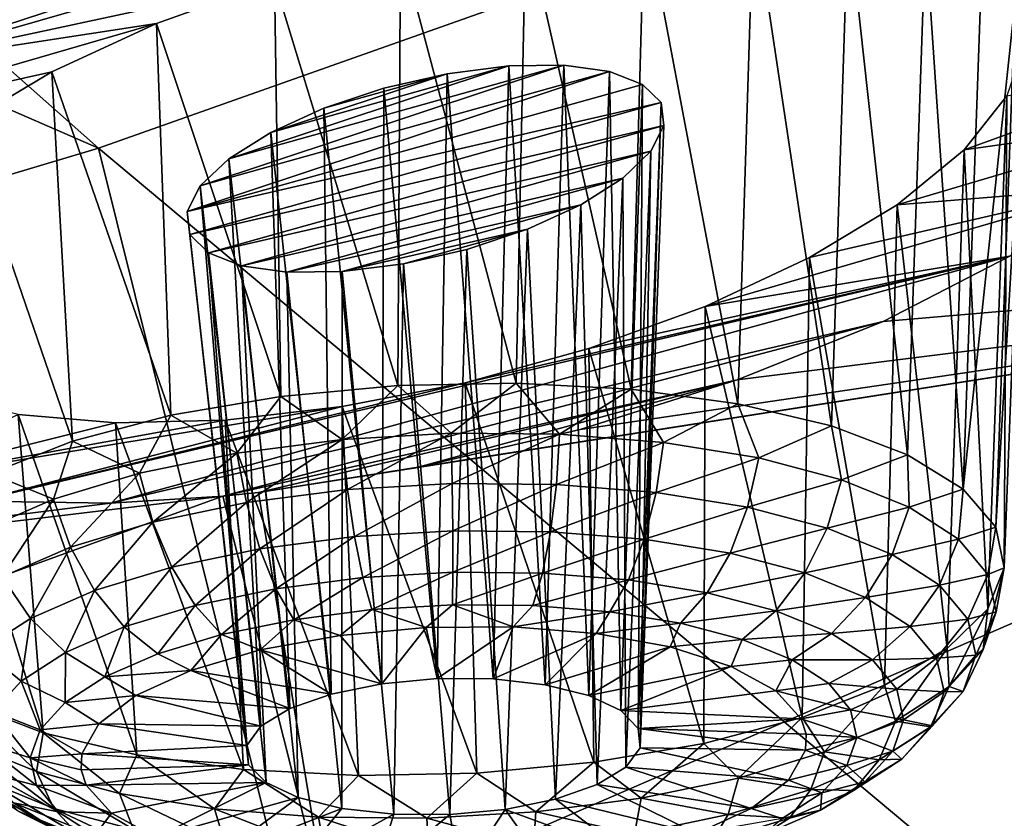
# Model space of a CAD drawing. Header units: metres. Extents: x -106 to 264, y -111 to 81.
# Tile 193 of 256: x 236.85 to 239.33, y 4.54 to 6.55. Entities that reach past the tile are written whole.
import ezdxf

# ---------------------------------------------------------------- set-up
doc = ezdxf.new("R2010")
doc.units = ezdxf.units.M
doc.layers.add('solid_20422013', color=7, linetype='CONTINUOUS')

msp = doc.modelspace()

# ---------------------------------------------------------------- linework, layer by layer
at = {"layer": 'solid_20422013'}
for points in [[(229.259247, 9.617879, 239.449524), (237.044312, 6.22968, 241.360779), (232.209747, 10.512824, 236.961838)], [(232.209747, 10.512824, 236.961838), (237.044312, 6.22968, 241.360779), (240.18605, 7.342145, 238.268768)], [(229.259247, 9.617879, 239.449524), (233.634811, 5.211709, 244.190308), (237.044312, 6.22968, 241.360779)], [(240.18605, 7.342145, 238.268768), (237.044312, 6.22968, 241.360779), (242.313385, 1.822843, 245.029816)], [(236.498947, 6.439124, 191.853333), (238.371048, 7.051437, 191.475479), (238.758209, 7.087227, 191.624268)], [(237.489182, 6.651595, 191.908493), (236.498947, 6.439124, 191.853333), (238.758209, 7.087227, 191.624268)], [(236.498947, 6.439124, 191.853333), (236.727432, 6.563673, 191.682755), (238.371048, 7.051437, 191.475479)], [(238.390137, 5.621034, 191.653198), (238.123779, 6.799317, 191.928253), (238.423477, 6.833296, 192.028381)], [(238.659378, 5.584481, 191.779709), (238.390137, 5.621034, 191.653198), (238.423477, 6.833296, 192.028381)], [(238.659378, 5.584481, 191.779709), (238.423477, 6.833296, 192.028381), (238.698669, 6.838754, 192.181473)], [(238.895447, 5.528553, 191.955719), (238.659378, 5.584481, 191.779709), (238.698669, 6.838754, 192.181473)], [(238.895447, 5.528553, 191.955719), (238.698669, 6.838754, 192.181473), (238.938354, 6.817461, 192.380981)], [(239.088013, 5.455694, 192.173523), (238.895447, 5.528553, 191.955719), (238.938354, 6.817461, 192.380981)], [(239.088013, 5.455694, 192.173523), (238.938354, 6.817461, 192.380981), (239.133301, 6.769477, 192.61821)], [(238.099487, 5.636614, 191.581711), (237.807465, 6.739233, 191.88678), (238.123779, 6.799317, 191.928253)], [(238.390137, 5.621034, 191.653198), (238.099487, 5.636614, 191.581711), (238.123779, 6.799317, 191.928253)], [(239.228668, 5.369089, 192.42363), (239.088013, 5.455694, 192.173523), (239.133301, 6.769477, 192.61821)], [(239.228668, 5.369089, 192.42363), (239.133301, 6.769477, 192.61821), (239.275742, 6.696661, 192.883316)], [(237.800125, 5.630541, 191.568375), (237.489182, 6.651595, 191.908493), (237.807465, 6.739233, 191.88678)], [(238.099487, 5.636614, 191.581711), (237.800125, 5.630541, 191.568375), (237.807465, 6.739233, 191.88678)], [(239.228668, 5.369089, 192.42363), (239.275742, 6.696661, 192.883316), (239.359818, 6.603622, 193.165207)], [(237.489182, 6.651595, 191.908493), (237.190964, 6.545165, 191.993729), (236.498947, 6.439124, 191.853333)], [(237.505142, 5.60308, 191.61377), (237.190964, 6.545165, 191.993729), (237.489182, 6.651595, 191.908493)], [(237.800125, 5.630541, 191.568375), (237.505142, 5.60308, 191.61377), (237.489182, 6.651595, 191.908493)], [(239.228668, 5.369089, 192.42363), (239.359818, 6.603622, 193.165207), (239.311264, 5.272523, 192.695068)], [(239.311264, 5.272523, 192.695068), (239.359818, 6.603622, 193.165207), (239.382111, 6.489509, 193.45787)], [(237.190964, 6.545165, 191.993729), (236.251572, 6.271731, 192.119034), (236.498947, 6.439124, 191.853333)], [(237.190964, 6.545165, 191.993729), (236.926422, 6.422383, 192.136169), (236.251572, 6.271731, 192.119034)], [(237.227417, 5.555431, 191.715912), (236.926422, 6.422383, 192.136169), (237.190964, 6.545165, 191.993729)], [(237.505142, 5.60308, 191.61377), (237.227417, 5.555431, 191.715912), (237.190964, 6.545165, 191.993729)], [(239.230591, 6.225734, 194.014664), (239.925278, 6.476575, 193.842926), (239.803467, 6.306328, 194.185928)], [(239.230591, 6.225734, 194.014664), (239.338867, 6.362242, 193.745422), (239.925278, 6.476575, 193.842926)], [(239.332184, 5.170216, 192.976013), (239.311264, 5.272523, 192.695068), (239.382111, 6.489509, 193.45787)], [(239.332184, 5.170216, 192.976013), (239.382111, 6.489509, 193.45787), (239.338867, 6.362242, 193.745422)], [(236.926422, 6.422383, 192.136169), (236.70343, 6.289695, 192.331833), (236.251572, 6.271731, 192.119034)], [(236.979095, 5.489677, 191.870346), (236.70343, 6.289695, 192.331833), (236.926422, 6.422383, 192.136169)], [(237.227417, 5.555431, 191.715912), (236.979095, 5.489677, 191.870346), (236.926422, 6.422383, 192.136169)], [(238.3349, 6.423602, 192.96701), (237.268082, 6.069955, 193.196457), (237.301453, 6.134681, 193.055771)], [(238.418594, 6.390963, 193.096985), (237.268082, 6.069955, 193.196457), (238.3349, 6.423602, 192.96701)], [(238.219955, 6.439227, 192.85849), (237.301453, 6.134681, 193.055771), (237.373474, 6.203112, 192.930664)], [(238.3349, 6.423602, 192.96701), (237.301453, 6.134681, 193.055771), (238.219955, 6.439227, 192.85849)], [(238.219955, 6.439227, 192.85849), (237.373474, 6.203112, 192.930664), (238.080704, 6.437514, 192.778763)], [(238.080704, 6.437514, 192.778763), (237.373474, 6.203112, 192.930664), (237.479752, 6.269814, 192.82962)], [(238.080704, 6.437514, 192.778763), (237.479752, 6.269814, 192.82962), (237.92511, 6.417646, 192.733429)], [(237.92511, 6.417646, 192.733429), (237.479752, 6.269814, 192.82962), (237.613358, 6.330727, 192.760056)], [(237.92511, 6.417646, 192.733429), (237.613358, 6.330727, 192.760056), (237.765228, 6.381148, 192.727081)], [(237.92511, 6.417646, 192.733429), (237.765228, 6.381148, 192.727081), (237.899796, 4.890345, 192.287872)], [(237.92511, 6.417646, 192.733429), (237.899796, 4.890345, 192.287872), (238.041153, 4.889481, 192.304352)], [(238.080704, 6.437514, 192.778763), (237.92511, 6.417646, 192.733429), (238.041153, 4.889481, 192.304352)], [(238.080704, 6.437514, 192.778763), (238.041153, 4.889481, 192.304352), (238.172348, 4.874783, 192.357513)], [(238.219955, 6.439227, 192.85849), (238.080704, 6.437514, 192.778763), (238.172348, 4.874783, 192.357513)], [(238.219955, 6.439227, 192.85849), (238.172348, 4.874783, 192.357513), (238.282745, 4.847442, 192.443054)], [(238.3349, 6.423602, 192.96701), (238.219955, 6.439227, 192.85849), (238.282745, 4.847442, 192.443054)], [(238.3349, 6.423602, 192.96701), (238.282745, 4.847442, 192.443054), (238.363403, 4.809674, 192.554047)], [(238.418594, 6.390963, 193.096985), (238.3349, 6.423602, 192.96701), (238.363403, 4.809674, 192.554047)], [(238.465439, 6.345006, 193.2397), (237.268082, 6.069955, 193.196457), (238.418594, 6.390963, 193.096985)], [(237.765228, 6.381148, 192.727081), (237.613358, 6.330727, 192.760056), (237.75972, 4.877306, 192.309433)], [(237.765228, 6.381148, 192.727081), (237.75972, 4.877306, 192.309433), (237.899796, 4.890345, 192.287872)], [(238.418594, 6.390963, 193.096985), (238.363403, 4.809674, 192.554047), (238.407806, 4.764538, 192.681503)], [(238.465439, 6.345006, 193.2397), (238.418594, 6.390963, 193.096985), (238.407806, 4.764538, 192.681503)], [(238.465439, 6.345006, 193.2397), (237.275314, 6.011917, 193.342819), (237.268082, 6.069955, 193.196457)], [(238.472702, 6.287265, 193.385162), (237.275314, 6.011917, 193.342819), (238.465439, 6.345006, 193.2397)], [(238.465439, 6.345006, 193.2397), (238.407806, 4.764538, 192.681503), (238.412323, 4.715691, 192.815094)], [(238.472702, 6.287265, 193.385162), (238.465439, 6.345006, 193.2397), (238.412323, 4.715691, 192.815094)], [(239.290527, 5.066639, 193.254166), (239.338867, 6.362242, 193.745422), (239.230591, 6.225734, 194.014664)], [(239.290527, 5.066639, 193.254166), (239.332184, 5.170216, 192.976013), (239.338867, 6.362242, 193.745422)], [(237.613358, 6.330727, 192.760056), (237.479752, 6.269814, 192.82962), (237.632294, 4.851419, 192.367264)], [(237.613358, 6.330727, 192.760056), (237.632294, 4.851419, 192.367264), (237.75972, 4.877306, 192.309433)], [(239.061462, 6.086812, 194.252426), (239.803467, 6.306328, 194.185928), (239.610077, 6.13121, 194.497192)], [(239.061462, 6.086812, 194.252426), (239.230591, 6.225734, 194.014664), (239.803467, 6.306328, 194.185928)], [(236.979095, 5.489677, 191.870346), (236.771042, 5.408692, 192.070297), (236.70343, 6.289695, 192.331833)], [(238.472702, 6.287265, 193.385162), (237.321945, 5.965938, 193.485153), (237.275314, 6.011917, 193.342819)], [(238.472702, 6.287265, 193.385162), (238.439819, 6.222631, 193.525406), (237.321945, 5.965938, 193.485153)], [(237.479752, 6.269814, 192.82962), (237.373474, 6.203112, 192.930664), (237.527817, 4.814784, 192.456696)], [(237.479752, 6.269814, 192.82962), (237.527817, 4.814784, 192.456696), (237.632294, 4.851419, 192.367264)], [(238.472702, 6.287265, 193.385162), (238.412323, 4.715691, 192.815094), (238.439819, 6.222631, 193.525406)], [(237.044312, 6.22968, 241.360779), (233.634811, 5.211709, 244.190308), (238.433853, 0.649282, 248.289505)], [(237.044312, 6.22968, 241.360779), (238.433853, 0.649282, 248.289505), (242.313385, 1.822843, 245.029816)], [(238.439819, 6.222631, 193.525406), (237.405365, 5.933197, 193.614822), (237.321945, 5.965938, 193.485153)], [(238.439819, 6.222631, 193.525406), (238.36853, 6.154274, 193.650101), (237.405365, 5.933197, 193.614822)], [(238.439819, 6.222631, 193.525406), (238.376617, 4.667089, 192.944), (238.36853, 6.154274, 193.650101)], [(238.439819, 6.222631, 193.525406), (238.412323, 4.715691, 192.815094), (238.376617, 4.667089, 192.944)], [(239.18811, 4.966319, 193.51738), (239.230591, 6.225734, 194.014664), (239.061462, 6.086812, 194.252426)], [(239.18811, 4.966319, 193.51738), (239.290527, 5.066639, 193.254166), (239.230591, 6.225734, 194.014664)], [(237.373474, 6.203112, 192.930664), (237.301453, 6.134681, 193.055771), (237.454773, 4.770365, 192.570465)], [(237.373474, 6.203112, 192.930664), (237.454773, 4.770365, 192.570465), (237.527817, 4.814784, 192.456696)], [(238.36853, 6.154274, 193.650101), (237.520355, 5.91724, 193.723541), (237.405365, 5.933197, 193.614822)], [(238.36853, 6.154274, 193.650101), (238.262787, 6.0873, 193.751389), (237.520355, 5.91724, 193.723541)], [(238.36853, 6.154274, 193.650101), (238.303574, 4.622671, 193.05777), (238.262787, 6.0873, 193.751389)], [(238.36853, 6.154274, 193.650101), (238.376617, 4.667089, 192.944), (238.303574, 4.622671, 193.05777)], [(237.301453, 6.134681, 193.055771), (237.268082, 6.069955, 193.196457), (237.419067, 4.721764, 192.699371)], [(237.301453, 6.134681, 193.055771), (237.419067, 4.721764, 192.699371), (237.454773, 4.770365, 192.570465)], [(238.577133, 5.830261, 194.588882), (239.610077, 6.13121, 194.497192), (239.346313, 5.957232, 194.762878)], [(238.577133, 5.830261, 194.588882), (238.840332, 5.953703, 194.446747), (239.610077, 6.13121, 194.497192)], [(238.840332, 5.953703, 194.446747), (239.061462, 6.086812, 194.252426), (239.610077, 6.13121, 194.497192)], [(237.268082, 6.069955, 193.196457), (237.275314, 6.011917, 193.342819), (237.419067, 4.721764, 192.699371)], [(238.262787, 6.0873, 193.751389), (237.659821, 5.918648, 193.803375), (237.520355, 5.91724, 193.723541)], [(238.262787, 6.0873, 193.751389), (238.12796, 6.025475, 193.82193), (237.659821, 5.918648, 193.803375)], [(238.262787, 6.0873, 193.751389), (238.199097, 4.586035, 193.147202), (238.12796, 6.025475, 193.82193)], [(238.262787, 6.0873, 193.751389), (238.303574, 4.622671, 193.05777), (238.199097, 4.586035, 193.147202)], [(239.029404, 4.873641, 193.754135), (239.061462, 6.086812, 194.252426), (238.840332, 5.953703, 194.446747)], [(239.029404, 4.873641, 193.754135), (239.18811, 4.966319, 193.51738), (239.061462, 6.086812, 194.252426)], [(238.12796, 6.025475, 193.82193), (237.814804, 5.938203, 193.848618), (237.659821, 5.918648, 193.803375)], [(238.12796, 6.025475, 193.82193), (237.974518, 5.974486, 193.855179), (237.814804, 5.938203, 193.848618)], [(238.12796, 6.025475, 193.82193), (238.071671, 4.560149, 193.205032), (237.974518, 5.974486, 193.855179)], [(238.12796, 6.025475, 193.82193), (238.199097, 4.586035, 193.147202), (238.071671, 4.560149, 193.205032)], [(237.275314, 6.011917, 193.342819), (237.423599, 4.672916, 192.832962), (237.419067, 4.721764, 192.699371)], [(237.321945, 5.965938, 193.485153), (237.423599, 4.672916, 192.832962), (237.275314, 6.011917, 193.342819)], [(237.448792, 5.360724, 195.0811), (237.851563, 5.424292, 195.166321), (241.626785, 6.014999, 196.178802)], [(237.627304, 4.283077, 198.019379), (237.448792, 5.360724, 195.0811), (241.626785, 6.014999, 196.178802)], [(237.627304, 4.283077, 198.019379), (241.626785, 6.014999, 196.178802), (241.807434, 4.838388, 199.447037)], [(237.851563, 5.424292, 195.166321), (238.261322, 5.519334, 195.179626), (241.626785, 6.014999, 196.178802)], [(238.261322, 5.519334, 195.179626), (238.657959, 5.644548, 195.111862), (241.626785, 6.014999, 196.178802)], [(238.657959, 5.644548, 195.111862), (239.02623, 5.792588, 194.972015), (241.626785, 6.014999, 196.178802)], [(239.02623, 5.792588, 194.972015), (239.346313, 5.957232, 194.762878), (241.626785, 6.014999, 196.178802)], [(237.974518, 5.974486, 193.855179), (237.93161, 4.54711, 193.226593), (237.814804, 5.938203, 193.848618)], [(237.974518, 5.974486, 193.855179), (238.071671, 4.560149, 193.205032), (237.93161, 4.54711, 193.226593)], [(236.737198, 5.338758, 194.710464), (239.346313, 5.957232, 194.762878), (237.074585, 5.333292, 194.924896)], [(237.970795, 5.637502, 194.697632), (239.346313, 5.957232, 194.762878), (236.737198, 5.338758, 194.710464)], [(237.074585, 5.333292, 194.924896), (239.346313, 5.957232, 194.762878), (239.02623, 5.792588, 194.972015)], [(237.321945, 5.965938, 193.485153), (237.467987, 4.62778, 192.960419), (237.423599, 4.672916, 192.832962)], [(237.405365, 5.933197, 193.614822), (237.467987, 4.62778, 192.960419), (237.321945, 5.965938, 193.485153)], [(237.970795, 5.637502, 194.697632), (238.282867, 5.724226, 194.67424), (239.346313, 5.957232, 194.762878)], [(238.282867, 5.724226, 194.67424), (238.577133, 5.830261, 194.588882), (239.346313, 5.957232, 194.762878)], [(238.82135, 4.792655, 193.954102), (238.840332, 5.953703, 194.446747), (238.577133, 5.830261, 194.588882)], [(238.82135, 4.792655, 193.954102), (239.029404, 4.873641, 193.754135), (238.840332, 5.953703, 194.446747)], [(237.405365, 5.933197, 193.614822), (237.54866, 4.590012, 193.071411), (237.467987, 4.62778, 192.960419)], [(237.520355, 5.91724, 193.723541), (237.54866, 4.590012, 193.071411), (237.405365, 5.933197, 193.614822)], [(237.814804, 5.938203, 193.848618), (237.790253, 4.547974, 193.210114), (237.659821, 5.918648, 193.803375)], [(237.814804, 5.938203, 193.848618), (237.93161, 4.54711, 193.226593), (237.790253, 4.547974, 193.210114)], [(237.659821, 5.918648, 193.803375), (237.659058, 4.562672, 193.156967), (237.520355, 5.91724, 193.723541)], [(237.520355, 5.91724, 193.723541), (237.659058, 4.562672, 193.156967), (237.54866, 4.590012, 193.071411)], [(237.659821, 5.918648, 193.803375), (237.790253, 4.547974, 193.210114), (237.659058, 4.562672, 193.156967)], [(238.573029, 4.726902, 194.108536), (238.577133, 5.830261, 194.588882), (238.282867, 5.724226, 194.67424)], [(238.573029, 4.726902, 194.108536), (238.82135, 4.792655, 193.954102), (238.577133, 5.830261, 194.588882)], [(237.074585, 5.333292, 194.924896), (239.02623, 5.792588, 194.972015), (237.358597, 5.351141, 195.05069)], [(237.358597, 5.351141, 195.05069), (239.02623, 5.792588, 194.972015), (238.657959, 5.644548, 195.111862)], [(238.295303, 4.679253, 194.210678), (238.282867, 5.724226, 194.67424), (237.970795, 5.637502, 194.697632)], [(238.295303, 4.679253, 194.210678), (238.573029, 4.726902, 194.108536), (238.282867, 5.724226, 194.67424)], [(237.659805, 5.577525, 194.660355), (237.970795, 5.637502, 194.697632), (236.737198, 5.338758, 194.710464)], [(237.358597, 5.351141, 195.05069), (238.657959, 5.644548, 195.111862), (237.448792, 5.360724, 195.0811)], [(237.448792, 5.360724, 195.0811), (238.657959, 5.644548, 195.111862), (237.851563, 5.424292, 195.166321)], [(237.659882, 5.494148, 191.563965), (237.505142, 5.60308, 191.61377), (237.800125, 5.630541, 191.568375)], [(238.00032, 4.651792, 194.256073), (237.970795, 5.637502, 194.697632), (237.659805, 5.577525, 194.660355)], [(237.935074, 5.510299, 191.547424), (237.659882, 5.494148, 191.563965), (237.800125, 5.630541, 191.568375)], [(237.935074, 5.510299, 191.547424), (237.800125, 5.630541, 191.568375), (238.099487, 5.636614, 191.581711)], [(237.851563, 5.424292, 195.166321), (238.657959, 5.644548, 195.111862), (238.261322, 5.519334, 195.179626)], [(238.209091, 5.507769, 191.58168), (237.935074, 5.510299, 191.547424), (238.099487, 5.636614, 191.581711)], [(238.00032, 4.651792, 194.256073), (238.295303, 4.679253, 194.210678), (237.970795, 5.637502, 194.697632)], [(238.209091, 5.507769, 191.58168), (238.099487, 5.636614, 191.581711), (238.390137, 5.621034, 191.653198)], [(238.47142, 5.486656, 191.665405), (238.209091, 5.507769, 191.58168), (238.390137, 5.621034, 191.653198)], [(238.47142, 5.486656, 191.665405), (238.390137, 5.621034, 191.653198), (238.659378, 5.584481, 191.779709)], [(236.904999, 4.75378, 193.868729), (236.841217, 5.557548, 194.219742), (236.639313, 5.606027, 193.980103)], [(236.712433, 4.826639, 193.650909), (236.904999, 4.75378, 193.868729), (236.639313, 5.606027, 193.980103)], [(237.394089, 5.459937, 191.630676), (237.227417, 5.555431, 191.715912), (237.505142, 5.60308, 191.61377)], [(237.659882, 5.494148, 191.563965), (237.394089, 5.459937, 191.630676), (237.505142, 5.60308, 191.61377)], [(237.659805, 5.577525, 194.660355), (236.737198, 5.338758, 194.710464), (236.449921, 5.377525, 194.444168)], [(237.364059, 5.543192, 194.566177), (237.659805, 5.577525, 194.660355), (236.449921, 5.377525, 194.444168)], [(237.700958, 4.645719, 194.242737), (237.659805, 5.577525, 194.660355), (237.364059, 5.543192, 194.566177)], [(237.700958, 4.645719, 194.242737), (238.00032, 4.651792, 194.256073), (237.659805, 5.577525, 194.660355)], [(238.711945, 5.447771, 191.79541), (238.47142, 5.486656, 191.665405), (238.659378, 5.584481, 191.779709)], [(238.711945, 5.447771, 191.79541), (238.659378, 5.584481, 191.779709), (238.895447, 5.528553, 191.955719)], [(236.841217, 5.557548, 194.219742), (237.087555, 5.536765, 194.418396), (236.449921, 5.377525, 194.444168)], [(237.141068, 4.697853, 194.044739), (237.087555, 5.536765, 194.418396), (236.841217, 5.557548, 194.219742)], [(236.904999, 4.75378, 193.868729), (237.141068, 4.697853, 194.044739), (236.841217, 5.557548, 194.219742)], [(237.147903, 5.408981, 191.74498), (236.979095, 5.489677, 191.870346), (237.227417, 5.555431, 191.715912)], [(237.394089, 5.459937, 191.630676), (237.147903, 5.408981, 191.74498), (237.227417, 5.555431, 191.715912)], [(237.087555, 5.536765, 194.418396), (237.364059, 5.543192, 194.566177), (236.449921, 5.377525, 194.444168)], [(237.410309, 4.661299, 194.171249), (237.364059, 5.543192, 194.566177), (237.087555, 5.536765, 194.418396)], [(237.141068, 4.697853, 194.044739), (237.410309, 4.661299, 194.171249), (237.087555, 5.536765, 194.418396)], [(237.410309, 4.661299, 194.171249), (237.700958, 4.645719, 194.242737), (237.364059, 5.543192, 194.566177)], [(238.921448, 5.392608, 191.96669), (238.711945, 5.447771, 191.79541), (238.895447, 5.528553, 191.955719)], [(238.921448, 5.392608, 191.96669), (238.895447, 5.528553, 191.955719), (239.088013, 5.455694, 192.173523)], [(237.673538, 5.367703, 191.576218), (237.659882, 5.494148, 191.563965), (237.935074, 5.510299, 191.547424)], [(237.937805, 5.383214, 191.560333), (237.673538, 5.367703, 191.576218), (237.935074, 5.510299, 191.547424)], [(237.937805, 5.383214, 191.560333), (237.935074, 5.510299, 191.547424), (238.209091, 5.507769, 191.58168)], [(238.200958, 5.380784, 191.593231), (237.937805, 5.383214, 191.560333), (238.209091, 5.507769, 191.58168)], [(238.200958, 5.380784, 191.593231), (238.209091, 5.507769, 191.58168), (238.47142, 5.486656, 191.665405)], [(236.930801, 5.343237, 191.902496), (236.771042, 5.408692, 192.070297), (236.979095, 5.489677, 191.870346)], [(237.147903, 5.408981, 191.74498), (236.930801, 5.343237, 191.902496), (236.979095, 5.489677, 191.870346)], [(237.418289, 5.33485, 191.640289), (237.394089, 5.459937, 191.630676), (237.659882, 5.494148, 191.563965)], [(237.673538, 5.367703, 191.576218), (237.418289, 5.33485, 191.640289), (237.659882, 5.494148, 191.563965)], [(238.452866, 5.360509, 191.673645), (238.200958, 5.380784, 191.593231), (238.47142, 5.486656, 191.665405)], [(238.452866, 5.360509, 191.673645), (238.47142, 5.486656, 191.665405), (238.711945, 5.447771, 191.79541)], [(237.181885, 5.285916, 191.750061), (237.147903, 5.408981, 191.74498), (237.394089, 5.459937, 191.630676)], [(237.418289, 5.33485, 191.640289), (237.181885, 5.285916, 191.750061), (237.394089, 5.459937, 191.630676)], [(238.683853, 5.323167, 191.798477), (238.452866, 5.360509, 191.673645), (238.711945, 5.447771, 191.79541)], [(238.683853, 5.323167, 191.798477), (238.711945, 5.447771, 191.79541), (238.921448, 5.392608, 191.96669)], [(239.091858, 5.323287, 192.172638), (238.921448, 5.392608, 191.96669), (239.088013, 5.455694, 192.173523)], [(239.091858, 5.323287, 192.172638), (239.088013, 5.455694, 192.173523), (239.228668, 5.369089, 192.42363)], [(236.930801, 5.343237, 191.902496), (236.751114, 5.265234, 192.097168), (236.771042, 5.408692, 192.070297)], [(236.973389, 5.222782, 191.901321), (236.930801, 5.343237, 191.902496), (237.147903, 5.408981, 191.74498)], [(237.181885, 5.285916, 191.750061), (236.973389, 5.222782, 191.901321), (237.147903, 5.408981, 191.74498)], [(237.691315, 5.248969, 191.619934), (237.673538, 5.367703, 191.576218), (237.937805, 5.383214, 191.560333)], [(237.939346, 5.263525, 191.605026), (237.691315, 5.248969, 191.619934), (237.937805, 5.383214, 191.560333)], [(237.939346, 5.263525, 191.605026), (237.937805, 5.383214, 191.560333), (238.200958, 5.380784, 191.593231)], [(238.18631, 5.261245, 191.635895), (237.939346, 5.263525, 191.605026), (238.200958, 5.380784, 191.593231)], [(238.18631, 5.261245, 191.635895), (238.200958, 5.380784, 191.593231), (238.452866, 5.360509, 191.673645)], [(238.88504, 5.270193, 191.962952), (238.683853, 5.323167, 191.798477), (238.921448, 5.392608, 191.96669)], [(238.88504, 5.270193, 191.962952), (238.921448, 5.392608, 191.96669), (239.091858, 5.323287, 192.172638)], [(233.346848, 3.895675, 196.546783), (232.997604, 4.826475, 193.961349), (237.358597, 5.351141, 195.05069)], [(237.074585, 5.333292, 194.924896), (237.358597, 5.351141, 195.05069), (232.997604, 4.826475, 193.961349)], [(233.346848, 3.895675, 196.546783), (237.358597, 5.351141, 195.05069), (237.627304, 4.283077, 198.019379)], [(237.627304, 4.283077, 198.019379), (237.358597, 5.351141, 195.05069), (237.448792, 5.360724, 195.0811)], [(237.451767, 5.218136, 191.680054), (237.418289, 5.33485, 191.640289), (237.673538, 5.367703, 191.576218)], [(237.691315, 5.248969, 191.619934), (237.451767, 5.218136, 191.680054), (237.673538, 5.367703, 191.576218)], [(238.422714, 5.242217, 191.711365), (238.18631, 5.261245, 191.635895), (238.452866, 5.360509, 191.673645)], [(238.422714, 5.242217, 191.711365), (238.452866, 5.360509, 191.673645), (238.683853, 5.323167, 191.798477)], [(239.21666, 5.242473, 192.40538), (239.091858, 5.323287, 192.172638), (239.228668, 5.369089, 192.42363)], [(239.21666, 5.242473, 192.40538), (239.228668, 5.369089, 192.42363), (239.311264, 5.272523, 192.695068)], [(236.737198, 5.338758, 194.710464), (237.074585, 5.333292, 194.924896), (232.997604, 4.826475, 193.961349)], [(236.800842, 5.147874, 192.088257), (236.751114, 5.265234, 192.097168), (236.930801, 5.343237, 191.902496)], [(236.973389, 5.222782, 191.901321), (236.800842, 5.147874, 192.088257), (236.930801, 5.343237, 191.902496)], [(237.229904, 5.172212, 191.783081), (237.181885, 5.285916, 191.750061), (237.418289, 5.33485, 191.640289)], [(237.451767, 5.218136, 191.680054), (237.229904, 5.172212, 191.783081), (237.418289, 5.33485, 191.640289)], [(238.639496, 5.207171, 191.828522), (238.422714, 5.242217, 191.711365), (238.683853, 5.323167, 191.798477)], [(238.639496, 5.207171, 191.828522), (238.683853, 5.323167, 191.798477), (238.88504, 5.270193, 191.962952)], [(239.048691, 5.203624, 192.160736), (238.88504, 5.270193, 191.962952), (239.091858, 5.323287, 192.172638)], [(239.048691, 5.203624, 192.160736), (239.091858, 5.323287, 192.172638), (239.21666, 5.242473, 192.40538)], [(237.034225, 5.11296, 191.925034), (236.973389, 5.222782, 191.901321), (237.181885, 5.285916, 191.750061)], [(237.229904, 5.172212, 191.783081), (237.034225, 5.11296, 191.925034), (237.181885, 5.285916, 191.750061)], [(237.492325, 5.117415, 191.747391), (237.451767, 5.218136, 191.680054), (237.691315, 5.248969, 191.619934)], [(237.712067, 5.145697, 191.692245), (237.492325, 5.117415, 191.747391), (237.691315, 5.248969, 191.619934)], [(237.712067, 5.145697, 191.692245), (237.691315, 5.248969, 191.619934), (237.939346, 5.263525, 191.605026)], [(237.93956, 5.159048, 191.678574), (237.712067, 5.145697, 191.692245), (237.939346, 5.263525, 191.605026)], [(237.93956, 5.159048, 191.678574), (237.939346, 5.263525, 191.605026), (238.18631, 5.261245, 191.635895)], [(238.166092, 5.156957, 191.706894), (237.93956, 5.159048, 191.678574), (238.18631, 5.261245, 191.635895)], [(238.166092, 5.156957, 191.706894), (238.18631, 5.261245, 191.635895), (238.422714, 5.242217, 191.711365)], [(238.828308, 5.157455, 191.98288), (238.639496, 5.207171, 191.828522), (238.88504, 5.270193, 191.962952)], [(238.828308, 5.157455, 191.98288), (238.88504, 5.270193, 191.962952), (239.048691, 5.203624, 192.160736)], [(239.291016, 5.15327, 192.65593), (239.21666, 5.242473, 192.40538), (239.311264, 5.272523, 192.695068)], [(239.291016, 5.15327, 192.65593), (239.311264, 5.272523, 192.695068), (239.332184, 5.170216, 192.976013)], [(238.382935, 5.139503, 191.776108), (238.166092, 5.156957, 191.706894), (238.422714, 5.242217, 191.711365)], [(238.382935, 5.139503, 191.776108), (238.422714, 5.242217, 191.711365), (238.639496, 5.207171, 191.828522)], [(239.168533, 5.126016, 192.384232), (239.048691, 5.203624, 192.160736), (239.21666, 5.242473, 192.40538)], [(239.168533, 5.126016, 192.384232), (239.21666, 5.242473, 192.40538), (239.291016, 5.15327, 192.65593)], [(233.634811, 5.211709, 244.190308), (234.271851, -0.407406, 251.224564), (238.433853, 0.649282, 248.289505)], [(236.872284, 5.042659, 192.100479), (236.800842, 5.147874, 192.088257), (236.973389, 5.222782, 191.901321)], [(237.034225, 5.11296, 191.925034), (236.872284, 5.042659, 192.100479), (236.973389, 5.222782, 191.901321)], [(237.288818, 5.075291, 191.841888), (237.229904, 5.172212, 191.783081), (237.451767, 5.218136, 191.680054)], [(237.492325, 5.117415, 191.747391), (237.288818, 5.075291, 191.841888), (237.451767, 5.218136, 191.680054)], [(238.581787, 5.107358, 191.883575), (238.382935, 5.139503, 191.776108), (238.639496, 5.207171, 191.828522)], [(238.581787, 5.107358, 191.883575), (238.639496, 5.207171, 191.828522), (238.828308, 5.157455, 191.98288)], [(238.981903, 5.094979, 192.168503), (238.828308, 5.157455, 191.98288), (239.048691, 5.203624, 192.160736)], [(238.981903, 5.094979, 192.168503), (239.048691, 5.203624, 192.160736), (239.168533, 5.126016, 192.384232)], [(237.109344, 5.020942, 191.972107), (237.034225, 5.11296, 191.925034), (237.229904, 5.172212, 191.783081)], [(237.288818, 5.075291, 191.841888), (237.109344, 5.020942, 191.972107), (237.229904, 5.172212, 191.783081)], [(237.734406, 5.064631, 191.788437), (237.712067, 5.145697, 191.692245), (237.93956, 5.159048, 191.678574)], [(237.938461, 5.076606, 191.776169), (237.734406, 5.064631, 191.788437), (237.93956, 5.159048, 191.678574)], [(237.938461, 5.076606, 191.776169), (237.93956, 5.159048, 191.678574), (238.166092, 5.156957, 191.706894)], [(238.141632, 5.07473, 191.801575), (237.938461, 5.076606, 191.776169), (238.166092, 5.156957, 191.706894)], [(238.141632, 5.07473, 191.801575), (238.166092, 5.156957, 191.706894), (238.382935, 5.139503, 191.776108)], [(238.754974, 5.061756, 192.025162), (238.581787, 5.107358, 191.883575), (238.828308, 5.157455, 191.98288)], [(238.754974, 5.061756, 192.025162), (238.828308, 5.157455, 191.98288), (238.981903, 5.094979, 192.168503)], [(239.239944, 5.040353, 192.624847), (239.168533, 5.126016, 192.384232), (239.291016, 5.15327, 192.65593)], [(239.312103, 5.059107, 192.914688), (239.239944, 5.040353, 192.624847), (239.291016, 5.15327, 192.65593)], [(239.279099, 4.963602, 193.171707), (239.332184, 5.170216, 192.976013), (239.290527, 5.066639, 193.254166)], [(239.279099, 4.963602, 193.171707), (239.312103, 5.059107, 192.914688), (239.332184, 5.170216, 192.976013)], [(239.312103, 5.059107, 192.914688), (239.291016, 5.15327, 192.65593), (239.332184, 5.170216, 192.976013)], [(236.872284, 5.042659, 192.100479), (236.75029, 4.964009, 192.302673), (236.800842, 5.147874, 192.088257)], [(237.537338, 5.039265, 191.837906), (237.492325, 5.117415, 191.747391), (237.712067, 5.145697, 191.692245)], [(237.734406, 5.064631, 191.788437), (237.537338, 5.039265, 191.837906), (237.712067, 5.145697, 191.692245)], [(238.336136, 5.059076, 191.863663), (238.141632, 5.07473, 191.801575), (238.382935, 5.139503, 191.776108)], [(238.336136, 5.059076, 191.863663), (238.382935, 5.139503, 191.776108), (238.581787, 5.107358, 191.883575)], [(239.094376, 5.022145, 192.37825), (238.981903, 5.094979, 192.168503), (239.168533, 5.126016, 192.384232)], [(239.094376, 5.022145, 192.37825), (239.168533, 5.126016, 192.384232), (239.239944, 5.040353, 192.624847)], [(236.9608, 4.956458, 192.133041), (236.872284, 5.042659, 192.100479), (237.034225, 5.11296, 191.925034)], [(237.109344, 5.020942, 191.972107), (236.9608, 4.956458, 192.133041), (237.034225, 5.11296, 191.925034)], [(237.354797, 5.001483, 191.922653), (237.288818, 5.075291, 191.841888), (237.492325, 5.117415, 191.747391)], [(237.537338, 5.039265, 191.837906), (237.354797, 5.001483, 191.922653), (237.492325, 5.117415, 191.747391)], [(238.514465, 5.030244, 191.960052), (238.336136, 5.059076, 191.863663), (238.581787, 5.107358, 191.883575)], [(238.514465, 5.030244, 191.960052), (238.581787, 5.107358, 191.883575), (238.754974, 5.061756, 192.025162)], [(237.193832, 4.952737, 192.039459), (237.109344, 5.020942, 191.972107), (237.288818, 5.075291, 191.841888)], [(237.354797, 5.001483, 191.922653), (237.193832, 4.952737, 192.039459), (237.288818, 5.075291, 191.841888)], [(237.871872, 5.019253, 191.891388), (237.734406, 5.064631, 191.788437), (237.938461, 5.076606, 191.776169)], [(238.091522, 5.020883, 191.908875), (237.871872, 5.019253, 191.891388), (237.938461, 5.076606, 191.776169)], [(238.091522, 5.020883, 191.908875), (237.938461, 5.076606, 191.776169), (238.141632, 5.07473, 191.801575)], [(238.091522, 5.020883, 191.908875), (238.141632, 5.07473, 191.801575), (238.336136, 5.059076, 191.863663)], [(238.895859, 5.004449, 192.195435), (238.754974, 5.061756, 192.025162), (238.981903, 5.094979, 192.168503)], [(238.895859, 5.004449, 192.195435), (238.981903, 5.094979, 192.168503), (239.094376, 5.022145, 192.37825)], [(237.654785, 4.999499, 191.923553), (237.537338, 5.039265, 191.837906), (237.734406, 5.064631, 191.788437)], [(237.871872, 5.019253, 191.891388), (237.654785, 4.999499, 191.923553), (237.734406, 5.064631, 191.788437)], [(238.301056, 5.004295, 191.975006), (238.091522, 5.020883, 191.908875), (238.336136, 5.059076, 191.863663)], [(238.301056, 5.004295, 191.975006), (238.336136, 5.059076, 191.863663), (238.514465, 5.030244, 191.960052)], [(238.669815, 4.989343, 192.087036), (238.514465, 5.030244, 191.960052), (238.754974, 5.061756, 192.025162)], [(238.669815, 4.989343, 192.087036), (238.754974, 5.061756, 192.025162), (238.895859, 5.004449, 192.195435)], [(239.193268, 4.870426, 193.417099), (239.290527, 5.066639, 193.254166), (239.18811, 4.966319, 193.51738)], [(239.193268, 4.870426, 193.417099), (239.279099, 4.963602, 193.171707), (239.290527, 5.066639, 193.254166)], [(239.260193, 4.949927, 192.873337), (239.239944, 5.040353, 192.624847), (239.312103, 5.059107, 192.914688)], [(239.260193, 4.949927, 192.873337), (239.312103, 5.059107, 192.914688), (239.279099, 4.963602, 193.171707)], [(236.848907, 4.884316, 192.318497), (236.75029, 4.964009, 192.302673), (236.872284, 5.042659, 192.100479)], [(236.9608, 4.956458, 192.133041), (236.848907, 4.884316, 192.318497), (236.872284, 5.042659, 192.100479)], [(237.452789, 4.96276, 192.003525), (237.354797, 5.001483, 191.922653), (237.537338, 5.039265, 191.837906)], [(237.654785, 4.999499, 191.923553), (237.452789, 4.96276, 192.003525), (237.537338, 5.039265, 191.837906)], [(238.488388, 4.970446, 192.085968), (238.301056, 5.004295, 191.975006), (238.514465, 5.030244, 191.960052)], [(238.488388, 4.970446, 192.085968), (238.514465, 5.030244, 191.960052), (238.669815, 4.989343, 192.087036)], [(239.161392, 4.94175, 192.60408), (239.094376, 5.022145, 192.37825), (239.239944, 5.040353, 192.624847)], [(239.260193, 4.949927, 192.873337), (239.161392, 4.94175, 192.60408), (239.239944, 5.040353, 192.624847)], [(237.060593, 4.8949, 192.183792), (236.9608, 4.956458, 192.133041), (237.109344, 5.020942, 191.972107)], [(237.193832, 4.952737, 192.039459), (237.060593, 4.8949, 192.183792), (237.109344, 5.020942, 191.972107)], [(237.277496, 4.911156, 192.126678), (237.193832, 4.952737, 192.039459), (237.354797, 5.001483, 191.922653)], [(237.452789, 4.96276, 192.003525), (237.277496, 4.911156, 192.126678), (237.354797, 5.001483, 191.922653)], [(237.75972, 4.877306, 192.309433), (237.452789, 4.96276, 192.003525), (237.654785, 4.999499, 191.923553)], [(237.75972, 4.877306, 192.309433), (237.654785, 4.999499, 191.923553), (237.871872, 5.019253, 191.891388)], [(237.899796, 4.890345, 192.287872), (237.75972, 4.877306, 192.309433), (237.871872, 5.019253, 191.891388)], [(237.899796, 4.890345, 192.287872), (237.871872, 5.019253, 191.891388), (238.091522, 5.020883, 191.908875)], [(238.041153, 4.889481, 192.304352), (237.899796, 4.890345, 192.287872), (238.091522, 5.020883, 191.908875)], [(238.041153, 4.889481, 192.304352), (238.091522, 5.020883, 191.908875), (238.301056, 5.004295, 191.975006)], [(238.172348, 4.874783, 192.357513), (238.041153, 4.889481, 192.304352), (238.301056, 5.004295, 191.975006)], [(238.172348, 4.874783, 192.357513), (238.301056, 5.004295, 191.975006), (238.488388, 4.970446, 192.085968)], [(238.796173, 4.937944, 192.239746), (238.669815, 4.989343, 192.087036), (238.895859, 5.004449, 192.195435)], [(238.796173, 4.937944, 192.239746), (238.895859, 5.004449, 192.195435), (238.999023, 4.937642, 192.387817)], [(238.999023, 4.937642, 192.387817), (238.895859, 5.004449, 192.195435), (239.094376, 5.022145, 192.37825)], [(238.999023, 4.937642, 192.387817), (239.094376, 5.022145, 192.37825), (239.161392, 4.94175, 192.60408)], [(238.642715, 4.921288, 192.235367), (238.488388, 4.970446, 192.085968), (238.669815, 4.989343, 192.087036)], [(238.642715, 4.921288, 192.235367), (238.669815, 4.989343, 192.087036), (238.796173, 4.937944, 192.239746)], [(236.848907, 4.884316, 192.318497), (236.777939, 4.807289, 192.521362), (236.75029, 4.964009, 192.302673)], [(236.960236, 4.830196, 192.350128), (236.848907, 4.884316, 192.318497), (236.9608, 4.956458, 192.133041)], [(237.060593, 4.8949, 192.183792), (236.960236, 4.830196, 192.350128), (236.9608, 4.956458, 192.133041)], [(237.277496, 4.911156, 192.126678), (237.060593, 4.8949, 192.183792), (237.193832, 4.952737, 192.039459)], [(237.632294, 4.851419, 192.367264), (237.277496, 4.911156, 192.126678), (237.452789, 4.96276, 192.003525)], [(237.75972, 4.877306, 192.309433), (237.632294, 4.851419, 192.367264), (237.452789, 4.96276, 192.003525)], [(238.282745, 4.847442, 192.443054), (238.172348, 4.874783, 192.357513), (238.488388, 4.970446, 192.085968)], [(238.282745, 4.847442, 192.443054), (238.488388, 4.970446, 192.085968), (238.642715, 4.921288, 192.235367)], [(239.057907, 4.783159, 193.641449), (239.18811, 4.966319, 193.51738), (239.029404, 4.873641, 193.754135)], [(239.057907, 4.783159, 193.641449), (239.193268, 4.870426, 193.417099), (239.18811, 4.966319, 193.51738)], [(239.180389, 4.856885, 192.83728), (239.161392, 4.94175, 192.60408), (239.260193, 4.949927, 192.873337)], [(239.180389, 4.856885, 192.83728), (239.260193, 4.949927, 192.873337), (239.2285, 4.858212, 193.120163)], [(239.2285, 4.858212, 193.120163), (239.279099, 4.963602, 193.171707), (239.193268, 4.870426, 193.417099)], [(239.2285, 4.858212, 193.120163), (239.260193, 4.949927, 192.873337), (239.279099, 4.963602, 193.171707)], [(238.755127, 4.859657, 192.414566), (238.642715, 4.921288, 192.235367), (238.796173, 4.937944, 192.239746)], [(238.755127, 4.859657, 192.414566), (238.796173, 4.937944, 192.239746), (238.888702, 4.878024, 192.412308)], [(238.888702, 4.878024, 192.412308), (238.796173, 4.937944, 192.239746), (238.999023, 4.937642, 192.387817)], [(238.888702, 4.878024, 192.412308), (238.999023, 4.937642, 192.387817), (239.060501, 4.863899, 192.594955)], [(239.060501, 4.863899, 192.594955), (238.999023, 4.937642, 192.387817), (239.161392, 4.94175, 192.60408)], [(239.180389, 4.856885, 192.83728), (239.060501, 4.863899, 192.594955), (239.161392, 4.94175, 192.60408)], [(237.277496, 4.911156, 192.126678), (237.139069, 4.847664, 192.285904), (237.060593, 4.8949, 192.183792)], [(237.527817, 4.814784, 192.456696), (237.139069, 4.847664, 192.285904), (237.277496, 4.911156, 192.126678)], [(237.632294, 4.851419, 192.367264), (237.527817, 4.814784, 192.456696), (237.277496, 4.911156, 192.126678)], [(238.363403, 4.809674, 192.554047), (238.282745, 4.847442, 192.443054), (238.642715, 4.921288, 192.235367)], [(238.363403, 4.809674, 192.554047), (238.642715, 4.921288, 192.235367), (238.755127, 4.859657, 192.414566)], [(236.896591, 4.76111, 192.532074), (236.777939, 4.807289, 192.521362), (236.848907, 4.884316, 192.318497)], [(236.960236, 4.830196, 192.350128), (236.896591, 4.76111, 192.532074), (236.848907, 4.884316, 192.318497)], [(237.139069, 4.847664, 192.285904), (236.960236, 4.830196, 192.350128), (237.060593, 4.8949, 192.183792)], [(238.755127, 4.859657, 192.414566), (238.888702, 4.878024, 192.412308), (238.943832, 4.811883, 192.598099)], [(238.943832, 4.811883, 192.598099), (238.888702, 4.878024, 192.412308), (239.060501, 4.863899, 192.594955)], [(238.363403, 4.809674, 192.554047), (238.755127, 4.859657, 192.414566), (238.819168, 4.789108, 192.613251)], [(238.819168, 4.789108, 192.613251), (238.755127, 4.859657, 192.414566), (238.943832, 4.811883, 192.598099)], [(238.87822, 4.705155, 193.836121), (239.029404, 4.873641, 193.754135), (238.82135, 4.792655, 193.954102)], [(238.87822, 4.705155, 193.836121), (239.057907, 4.783159, 193.641449), (239.029404, 4.873641, 193.754135)], [(239.077927, 4.786057, 192.808868), (238.943832, 4.811883, 192.598099), (239.060501, 4.863899, 192.594955)], [(239.146072, 4.768734, 193.35582), (239.193268, 4.870426, 193.417099), (239.057907, 4.783159, 193.641449)], [(239.077927, 4.786057, 192.808868), (239.060501, 4.863899, 192.594955), (239.180389, 4.856885, 192.83728)], [(239.077927, 4.786057, 192.808868), (239.180389, 4.856885, 192.83728), (239.15065, 4.770811, 193.068924)], [(239.146072, 4.768734, 193.35582), (239.2285, 4.858212, 193.120163), (239.193268, 4.870426, 193.417099)], [(239.15065, 4.770811, 193.068924), (239.2285, 4.858212, 193.120163), (239.146072, 4.768734, 193.35582)], [(239.15065, 4.770811, 193.068924), (239.180389, 4.856885, 192.83728), (239.2285, 4.858212, 193.120163)], [(236.887573, 4.655786, 193.771927), (236.904999, 4.75378, 193.868729), (236.712433, 4.826639, 193.650909)], [(236.717148, 4.725106, 193.565964), (236.887573, 4.655786, 193.771927), (236.712433, 4.826639, 193.650909)], [(237.045456, 4.775945, 192.472046), (236.896591, 4.76111, 192.532074), (236.960236, 4.830196, 192.350128)], [(237.139069, 4.847664, 192.285904), (237.045456, 4.775945, 192.472046), (236.960236, 4.830196, 192.350128)], [(237.454773, 4.770365, 192.570465), (237.045456, 4.775945, 192.472046), (237.139069, 4.847664, 192.285904)], [(237.527817, 4.814784, 192.456696), (237.454773, 4.770365, 192.570465), (237.139069, 4.847664, 192.285904)], [(237.627304, 3.20797, 201.0056), (241.807434, 4.838388, 199.447037), (241.69873, 3.66076, 202.718094)], [(237.627304, 3.20797, 201.0056), (237.627304, 4.283077, 198.019379), (241.807434, 4.838388, 199.447037)], [(236.872116, 4.690297, 192.722641), (236.750656, 4.728337, 192.733826), (236.777939, 4.807289, 192.521362)], [(236.896591, 4.76111, 192.532074), (236.872116, 4.690297, 192.722641), (236.777939, 4.807289, 192.521362)], [(238.363403, 4.809674, 192.554047), (238.819168, 4.789108, 192.613251), (238.407806, 4.764538, 192.681503)], [(238.959473, 4.742065, 192.789948), (238.819168, 4.789108, 192.613251), (238.943832, 4.811883, 192.598099)], [(238.959473, 4.742065, 192.789948), (238.943832, 4.811883, 192.598099), (239.077927, 4.786057, 192.808868)], [(237.045456, 4.775945, 192.472046), (237.002075, 4.700136, 192.674332), (236.896591, 4.76111, 192.532074)], [(237.419067, 4.721764, 192.699371), (237.002075, 4.700136, 192.674332), (237.045456, 4.775945, 192.472046)], [(237.454773, 4.770365, 192.570465), (237.419067, 4.721764, 192.699371), (237.045456, 4.775945, 192.472046)], [(238.407806, 4.764538, 192.681503), (238.819168, 4.789108, 192.613251), (238.832031, 4.749892, 192.721436)], [(238.661118, 4.639412, 193.993622), (238.82135, 4.792655, 193.954102), (238.573029, 4.726902, 194.108536)], [(238.661118, 4.639412, 193.993622), (238.87822, 4.705155, 193.836121), (238.82135, 4.792655, 193.954102)], [(238.832031, 4.749892, 192.721436), (238.819168, 4.789108, 192.613251), (238.959473, 4.742065, 192.789948)], [(239.016083, 4.684931, 193.571259), (239.057907, 4.783159, 193.641449), (238.87822, 4.705155, 193.836121)], [(238.959473, 4.742065, 192.789948), (239.077927, 4.786057, 192.808868), (239.050629, 4.707105, 193.021332)], [(239.016083, 4.684931, 193.571259), (239.146072, 4.768734, 193.35582), (239.057907, 4.783159, 193.641449)], [(239.050629, 4.707105, 193.021332), (239.077927, 4.786057, 192.808868), (239.15065, 4.770811, 193.068924)], [(237.002075, 4.700136, 192.674332), (236.872116, 4.690297, 192.722641), (236.896591, 4.76111, 192.532074)], [(236.887573, 4.655786, 193.771927), (237.097076, 4.600623, 193.943192), (236.904999, 4.75378, 193.868729)], [(237.097076, 4.600623, 193.943192), (237.141068, 4.697853, 194.044739), (236.904999, 4.75378, 193.868729)], [(238.407806, 4.764538, 192.681503), (238.832031, 4.749892, 192.721436), (238.830322, 4.709963, 192.830093)], [(238.412323, 4.715691, 192.815094), (238.407806, 4.764538, 192.681503), (238.830322, 4.709963, 192.830093)], [(239.073288, 4.686836, 193.290085), (239.146072, 4.768734, 193.35582), (239.016083, 4.684931, 193.571259)], [(239.050629, 4.707105, 193.021332), (239.15065, 4.770811, 193.068924), (239.073288, 4.686836, 193.290085)], [(239.073288, 4.686836, 193.290085), (239.15065, 4.770811, 193.068924), (239.146072, 4.768734, 193.35582)], [(236.887741, 4.620479, 192.914505), (236.768082, 4.650495, 192.947739), (236.750656, 4.728337, 192.733826)], [(236.872116, 4.690297, 192.722641), (236.887741, 4.620479, 192.914505), (236.750656, 4.728337, 192.733826)], [(238.414932, 4.588456, 194.107941), (238.573029, 4.726902, 194.108536), (238.295303, 4.679253, 194.210678)], [(238.414932, 4.588456, 194.107941), (238.661118, 4.639412, 193.993622), (238.573029, 4.726902, 194.108536)], [(238.830322, 4.709963, 192.830093), (238.832031, 4.749892, 192.721436), (238.959473, 4.742065, 192.789948)], [(238.830322, 4.709963, 192.830093), (238.959473, 4.742065, 192.789948), (238.934998, 4.671253, 192.980515)], [(238.934998, 4.671253, 192.980515), (238.959473, 4.742065, 192.789948), (239.050629, 4.707105, 193.021332)], [(236.931885, 4.562612, 193.696564), (236.887573, 4.655786, 193.771927), (236.717148, 4.725106, 193.565964)], [(236.768219, 4.629181, 193.498779), (236.931885, 4.562612, 193.696564), (236.717148, 4.725106, 193.565964)], [(237.419067, 4.721764, 192.699371), (237.423599, 4.672916, 192.832962), (237.002075, 4.700136, 192.674332)], [(238.376617, 4.667089, 192.944), (238.412323, 4.715691, 192.815094), (238.786942, 4.634154, 193.032394)], [(238.412323, 4.715691, 192.815094), (238.830322, 4.709963, 192.830093), (238.786942, 4.634154, 193.032394)], [(238.843521, 4.610023, 193.758194), (238.87822, 4.705155, 193.836121), (238.661118, 4.639412, 193.993622)], [(238.786942, 4.634154, 193.032394), (238.830322, 4.709963, 192.830093), (238.934998, 4.671253, 192.980515)], [(238.843521, 4.610023, 193.758194), (239.016083, 4.684931, 193.571259), (238.87822, 4.705155, 193.836121)], [(238.934998, 4.671253, 192.980515), (239.050629, 4.707105, 193.021332), (238.979675, 4.630078, 193.224197)], [(238.979675, 4.630078, 193.224197), (239.050629, 4.707105, 193.021332), (239.073288, 4.686836, 193.290085)], [(237.002075, 4.700136, 192.674332), (237.000366, 4.660207, 192.783005), (236.872116, 4.690297, 192.722641)], [(237.013245, 4.620991, 192.891174), (236.887741, 4.620479, 192.914505), (236.872116, 4.690297, 192.722641)], [(237.000366, 4.660207, 192.783005), (237.013245, 4.620991, 192.891174), (236.872116, 4.690297, 192.722641)], [(237.423599, 4.672916, 192.832962), (237.000366, 4.660207, 192.783005), (237.002075, 4.700136, 192.674332)], [(237.097076, 4.600623, 193.943192), (237.337601, 4.561738, 194.073196), (237.141068, 4.697853, 194.044739)], [(237.337601, 4.561738, 194.073196), (237.410309, 4.661299, 194.171249), (237.141068, 4.697853, 194.044739)], [(238.149139, 4.554245, 194.174652), (238.295303, 4.679253, 194.210678), (238.00032, 4.651792, 194.256073)], [(238.149139, 4.554245, 194.174652), (238.414932, 4.588456, 194.107941), (238.295303, 4.679253, 194.210678)], [(238.951294, 4.608186, 193.492279), (239.016083, 4.684931, 193.571259), (238.843521, 4.610023, 193.758194)], [(238.951294, 4.608186, 193.492279), (239.073288, 4.686836, 193.290085), (239.016083, 4.684931, 193.571259)], [(238.979675, 4.630078, 193.224197), (239.073288, 4.686836, 193.290085), (238.951294, 4.608186, 193.492279)], [(237.133072, 4.509638, 193.861038), (237.097076, 4.600623, 193.943192), (236.887573, 4.655786, 193.771927)], [(236.931885, 4.562612, 193.696564), (237.133072, 4.509638, 193.861038), (236.887573, 4.655786, 193.771927)], [(237.423599, 4.672916, 192.832962), (237.013245, 4.620991, 192.891174), (237.000366, 4.660207, 192.783005)], [(237.423599, 4.672916, 192.832962), (237.467987, 4.62778, 192.960419), (237.013245, 4.620991, 192.891174)], [(237.337601, 4.561738, 194.073196), (237.599915, 4.540624, 194.156937), (237.410309, 4.661299, 194.171249)], [(237.599915, 4.540624, 194.156937), (237.700958, 4.645719, 194.242737), (237.410309, 4.661299, 194.171249)], [(237.873947, 4.538095, 194.191193), (238.00032, 4.651792, 194.256073), (237.700958, 4.645719, 194.242737)], [(237.873947, 4.538095, 194.191193), (238.149139, 4.554245, 194.174652), (238.00032, 4.651792, 194.256073)], [(238.303574, 4.622671, 193.05777), (238.376617, 4.667089, 192.944), (238.693329, 4.562436, 193.218521)], [(238.376617, 4.667089, 192.944), (238.786942, 4.634154, 193.032394), (238.693329, 4.562436, 193.218521)], [(238.786942, 4.634154, 193.032394), (238.934998, 4.671253, 192.980515), (238.871353, 4.602167, 193.16246)], [(238.871353, 4.602167, 193.16246), (238.934998, 4.671253, 192.980515), (238.979675, 4.630078, 193.224197)], [(236.932724, 4.509944, 193.34726), (236.841675, 4.555865, 193.424255), (236.729202, 4.6287, 193.214493)], [(236.829559, 4.576752, 193.154877), (236.932724, 4.509944, 193.34726), (236.729202, 4.6287, 193.214493)], [(236.942886, 4.554338, 193.100281), (236.768082, 4.650495, 192.947739), (236.887741, 4.620479, 192.914505)], [(236.942886, 4.554338, 193.100281), (236.829559, 4.576752, 193.154877), (236.768082, 4.650495, 192.947739)], [(236.99527, 4.49339, 193.609863), (236.931885, 4.562612, 193.696564), (236.768219, 4.629181, 193.498779)], [(236.841675, 4.555865, 193.424255), (236.99527, 4.49339, 193.609863), (236.768219, 4.629181, 193.498779)], [(237.467987, 4.62778, 192.960419), (237.077271, 4.550442, 193.089859), (237.013245, 4.620991, 192.891174)], [(237.467987, 4.62778, 192.960419), (237.189682, 4.488811, 193.269058), (237.077271, 4.550442, 193.089859)], [(237.467987, 4.62778, 192.960419), (237.54866, 4.590012, 193.071411), (237.189682, 4.488811, 193.269058)], [(237.599915, 4.540624, 194.156937), (237.873947, 4.538095, 194.191193), (237.700958, 4.645719, 194.242737)], [(238.63504, 4.546889, 193.909454), (238.661118, 4.639412, 193.993622), (238.414932, 4.588456, 194.107941)], [(238.63504, 4.546889, 193.909454), (238.843521, 4.610023, 193.758194), (238.661118, 4.639412, 193.993622)], [(238.693329, 4.562436, 193.218521), (238.786942, 4.634154, 193.032394), (238.871353, 4.602167, 193.16246)], [(238.867783, 4.557936, 193.409653), (238.979675, 4.630078, 193.224197), (238.951294, 4.608186, 193.492279)], [(238.871353, 4.602167, 193.16246), (238.979675, 4.630078, 193.224197), (238.867783, 4.557936, 193.409653)], [(237.077271, 4.550442, 193.089859), (236.887741, 4.620479, 192.914505), (237.013245, 4.620991, 192.891174)], [(237.077271, 4.550442, 193.089859), (236.942886, 4.554338, 193.100281), (236.887741, 4.620479, 192.914505)], [(238.199097, 4.586035, 193.147202), (238.303574, 4.622671, 193.05777), (238.554901, 4.498943, 193.377762)], [(238.303574, 4.622671, 193.05777), (238.693329, 4.562436, 193.218521), (238.554901, 4.498943, 193.377762)], [(238.789352, 4.537885, 193.667725), (238.843521, 4.610023, 193.758194), (238.63504, 4.546889, 193.909454)], [(238.693329, 4.562436, 193.218521), (238.871353, 4.602167, 193.16246), (238.770981, 4.537462, 193.328812)], [(238.770981, 4.537462, 193.328812), (238.871353, 4.602167, 193.16246), (238.867783, 4.557936, 193.409653)], [(238.789352, 4.537885, 193.667725), (238.951294, 4.608186, 193.492279), (238.843521, 4.610023, 193.758194)], [(238.867783, 4.557936, 193.409653), (238.951294, 4.608186, 193.492279), (238.789352, 4.537885, 193.667725)], [(237.035416, 4.494418, 193.272842), (236.932724, 4.509944, 193.34726), (236.829559, 4.576752, 193.154877)], [(236.942886, 4.554338, 193.100281), (237.035416, 4.494418, 193.272842), (236.829559, 4.576752, 193.154877)], [(237.364044, 4.472296, 193.98587), (237.337601, 4.561738, 194.073196), (237.097076, 4.600623, 193.943192)], [(237.133072, 4.509638, 193.861038), (237.364044, 4.472296, 193.98587), (237.097076, 4.600623, 193.943192)], [(237.54866, 4.590012, 193.071411), (237.344009, 4.439653, 193.418457), (237.189682, 4.488811, 193.269058)], [(237.54866, 4.590012, 193.071411), (237.659058, 4.562672, 193.156967), (237.344009, 4.439653, 193.418457)], [(238.071671, 4.560149, 193.205032), (238.199097, 4.586035, 193.147202), (238.379623, 4.447339, 193.500916)], [(238.398621, 4.497955, 194.019226), (238.414932, 4.588456, 194.107941), (238.149139, 4.554245, 194.174652)], [(238.199097, 4.586035, 193.147202), (238.554901, 4.498943, 193.377762), (238.379623, 4.447339, 193.500916)], [(238.398621, 4.497955, 194.019226), (238.63504, 4.546889, 193.909454), (238.414932, 4.588456, 194.107941)], [(237.073608, 4.452638, 193.517532), (236.99527, 4.49339, 193.609863), (236.841675, 4.555865, 193.424255)], [(236.932724, 4.509944, 193.34726), (237.073608, 4.452638, 193.517532), (236.841675, 4.555865, 193.424255)], [(237.184082, 4.443674, 193.764236), (237.133072, 4.509638, 193.861038), (236.931885, 4.562612, 193.696564)], [(236.99527, 4.49339, 193.609863), (237.184082, 4.443674, 193.764236), (236.931885, 4.562612, 193.696564)], [(237.077271, 4.550442, 193.089859), (237.035416, 4.494418, 193.272842), (236.942886, 4.554338, 193.100281)], [(237.615952, 4.452021, 194.066284), (237.599915, 4.540624, 194.156937), (237.337601, 4.561738, 194.073196)], [(237.364044, 4.472296, 193.98587), (237.615952, 4.452021, 194.066284), (237.337601, 4.561738, 194.073196)], [(237.659058, 4.562672, 193.156967), (237.531342, 4.405804, 193.529419), (237.344009, 4.439653, 193.418457)], [(237.659058, 4.562672, 193.156967), (237.790253, 4.547974, 193.210114), (237.531342, 4.405804, 193.529419)], [(238.143372, 4.465102, 194.083298), (238.149139, 4.554245, 194.174652), (237.873947, 4.538095, 194.191193)], [(237.93161, 4.54711, 193.226593), (238.071671, 4.560149, 193.205032), (237.960526, 4.390846, 193.613037)], [(238.071671, 4.560149, 193.205032), (238.177612, 4.4106, 193.580872), (237.960526, 4.390846, 193.613037)], [(238.071671, 4.560149, 193.205032), (238.379623, 4.447339, 193.500916), (238.177612, 4.4106, 193.580872)], [(238.143372, 4.465102, 194.083298), (238.398621, 4.497955, 194.019226), (238.149139, 4.554245, 194.174652)], [(238.554901, 4.498943, 193.377762), (238.693329, 4.562436, 193.218521), (238.770981, 4.537462, 193.328812)], [(238.719238, 4.493452, 193.570587), (238.867783, 4.557936, 193.409653), (238.789352, 4.537885, 193.667725)], [(238.770981, 4.537462, 193.328812), (238.867783, 4.557936, 193.409653), (238.719238, 4.493452, 193.570587)], [(237.077271, 4.550442, 193.089859), (237.189682, 4.488811, 193.269058), (237.035416, 4.494418, 193.272842)], [(237.790253, 4.547974, 193.210114), (237.740875, 4.389216, 193.595551), (237.531342, 4.405804, 193.529419)], [(237.879105, 4.449592, 194.099182), (237.873947, 4.538095, 194.191193), (237.599915, 4.540624, 194.156937)], [(237.615952, 4.452021, 194.066284), (237.879105, 4.449592, 194.099182), (237.599915, 4.540624, 194.156937)], [(237.790253, 4.547974, 193.210114), (237.93161, 4.54711, 193.226593), (237.740875, 4.389216, 193.595551)], [(237.93161, 4.54711, 193.226593), (237.960526, 4.390846, 193.613037), (237.740875, 4.389216, 193.595551)], [(237.879105, 4.449592, 194.099182), (238.143372, 4.465102, 194.083298), (237.873947, 4.538095, 194.191193)], [(238.593689, 4.478633, 193.809677), (238.63504, 4.546889, 193.909454), (238.398621, 4.497955, 194.019226)], [(238.593689, 4.478633, 193.809677), (238.789352, 4.537885, 193.667725), (238.63504, 4.546889, 193.909454)], [(238.719238, 4.493452, 193.570587), (238.789352, 4.537885, 193.667725), (238.593689, 4.478633, 193.809677)]]:
    msp.add_3dface(points, dxfattribs=at)

doc.saveas('drawing.dxf')
